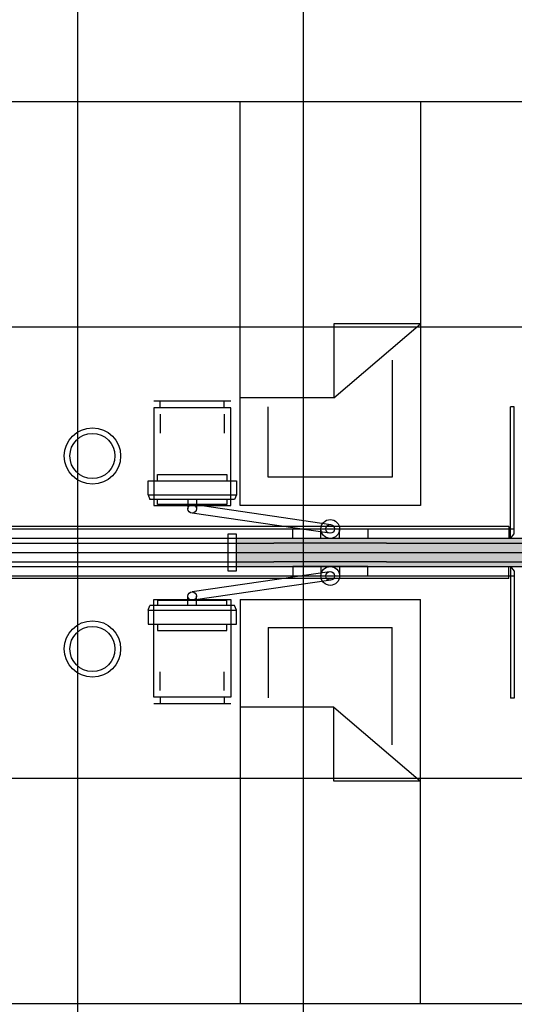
# Model space of a CAD drawing. Header units: millimetres. Extents: x 2502971067 to 2502991033, y 5626762590 to 5626807088.
# Tile 18 of 109: x 2502974741 to 2502977375, y 5626773606 to 5626778844. Entities that reach past the tile are written whole.
import ezdxf

# ---------------------------------------------------------------- set-up
doc = ezdxf.new("R2010")
doc.units = ezdxf.units.MM
for name, color, linetype in [('A_Fenster-Innen', 2, 'Continuous'), ('A_Raster', 253, 'Continuous'), ('A_Schraffur-Wand', 9, 'Continuous'), ('A_Wand', 7, 'Continuous'), ('I_Bett', 2, 'Continuous'), ('I_Bettenwandkanal', 2, 'Continuous'), ('I_Möbel', 2, 'Continuous')]:
    doc.layers.add(name, color=color, linetype=linetype)

msp = doc.modelspace()

# ---------------------------------------------------------------- hatches: boundary and pattern name
at = {"layer": 'A_Schraffur-Wand'}
h = msp.add_hatch(color=256, dxfattribs=at)
h.dxf.hatch_style = 1
h.paths.add_polyline_path([(2502977845, 5626775934.99946), (2502977845, 5626776084.99946), (2502975894.998, 5626776084.99946), (2502975894.998, 5626775934.99946)])

# ---------------------------------------------------------------- linework, layer by layer
at = {"layer": 'A_Fenster-Innen'}
for p, q in [((2502975894.998, 5626776107.99946), (2502975849.998, 5626776107.99946)), ((2502975849.998, 5626776107.99946), (2502975849.998, 5626775911.99946)), ((2502975894.998, 5626776084.99946), (2502975894.998, 5626776107.99946)), ((2502975894.998, 5626776084.99946), (2502974634.998, 5626776084.99946)), ((2502974634.998, 5626775934.99946), (2502975894.998, 5626775934.99946)), ((2502975849.998, 5626775911.99946), (2502975894.998, 5626775911.99946)), ((2502975894.998, 5626775911.99946), (2502975894.998, 5626775934.99946))]:
    msp.add_line(p, q, dxfattribs=at)
at = {"layer": 'A_Raster'}
for p, q in [((2502975050, 5626806160), (2502975050, 5626762660)), ((2502976250, 5626806160), (2502976250, 5626762660)), ((2502971300, 5626778410), (2502990800, 5626778410)), ((2502971300, 5626777210), (2502990800, 5626777210)), ((2502971300, 5626776010), (2502990800, 5626776010)), ((2502971300, 5626774810), (2502990800, 5626774810)), ((2502971300, 5626773610), (2502990800, 5626773610))]:
    msp.add_line(p, q, dxfattribs=at)
at = {"layer": 'A_Wand', "color": 2}
for p, q in [((2502974436.20447, 5626776059.99998), (2502976094.95768, 5626776059.99998)), ((2502976694.95768, 5626776059.99998), (2502977575, 5626776059.99998)), ((2502974436.20447, 5626775959.98839), (2502976094.95768, 5626775959.98839)), ((2502976694.95768, 5626775959.98839), (2502977575, 5626775959.98839))]:
    msp.add_line(p, q, dxfattribs=at)
at = {"layer": 'A_Wand'}
for p, q in [((2502977845, 5626776084.99946), (2502975894.998, 5626776084.99946)), ((2502975894.998, 5626775934.99946), (2502975894.998, 5626776084.99946)), ((2502975894.998, 5626775934.99946), (2502977845, 5626775934.99946))]:
    msp.add_line(p, q, dxfattribs=at)
at = {"layer": 'I_Bett'}
for p, q in [((2502975914.997837, 5626776260.001875), (2502975914.997837, 5626778410.001936)), ((2502975914.997837, 5626778410), (2502976874.997883, 5626778410)), ((2502976874.997883, 5626778410.001936), (2502976874.997883, 5626776260.001875)), ((2502976413.977497, 5626777226.999189), (2502976413.977497, 5626776833.468428)), ((2502976413.977497, 5626776833.468428), (2502976874.997883, 5626777226.999189)), ((2502976874.997883, 5626777226.999189), (2502976413.977497, 5626777226.999189)), ((2502976724.997883, 5626777033.218916), (2502976724.997883, 5626776410.001875)), ((2502976413.977497, 5626776833.468428), (2502975914.997837, 5626776833.468428)), ((2502975864.997837, 5626776815.001875), (2502975454.997807, 5626776815.001875)), ((2502975489.997822, 5626776780.001875), (2502975489.997822, 5626776815.001875)), ((2502975829.997837, 5626776780.001875), (2502975829.997837, 5626776815.001875)), ((2502976064.997837, 5626776410.001875), (2502976064.997837, 5626776784.008711)), ((2502975454.997807, 5626776780.001875), (2502975454.997807, 5626776260.001875)), ((2502975864.997837, 5626776780.001875), (2502975454.997807, 5626776780.001875)), ((2502975489.997822, 5626776745.001875), (2502975489.997822, 5626776645.001875)), ((2502975829.997837, 5626776745.001875), (2502975829.997837, 5626776645.001875)), ((2502975864.997837, 5626776260.001875), (2502975864.997837, 5626776780.001875)), ((2502976724.997883, 5626776410.001875), (2502976064.997837, 5626776410.001875)), ((2502975454.997807, 5626776260.001875), (2502975864.997837, 5626776260.001875)), ((2502976874.997883, 5626776260.001875), (2502975914.997837, 5626776260.001875)), ((2502975454.997885, 5626775239.999959), (2502975454.997885, 5626775759.999959)), ((2502975454.997885, 5626775759.999959), (2502975864.997915, 5626775759.999959)), ((2502975864.997915, 5626775759.999959), (2502975864.997915, 5626775239.999959)), ((2502975914.997915, 5626775759.999959), (2502975914.997915, 5626773609.999898)), ((2502975914.997915, 5626775759.999959), (2502976874.997961, 5626775759.999959)), ((2502976874.997961, 5626773609.999898), (2502976874.997961, 5626775759.999959)), ((2502976064.997915, 5626775610.00002), (2502976064.997915, 5626775235.993123)), ((2502976064.997915, 5626775610.00002), (2502976724.997961, 5626775610.00002)), ((2502976724.997961, 5626774986.782918), (2502976724.997961, 5626775610.00002)), ((2502975489.9979, 5626775275.00002), (2502975489.9979, 5626775374.999959)), ((2502975829.997915, 5626775275.00002), (2502975829.997915, 5626775374.999959)), ((2502975864.997915, 5626775239.999959), (2502975454.997885, 5626775239.999959)), ((2502975489.9979, 5626775239.999959), (2502975489.9979, 5626775204.999959)), ((2502975829.997915, 5626775239.999959), (2502975829.997915, 5626775204.999959)), ((2502975864.997915, 5626775204.999959), (2502975454.997885, 5626775204.999959)), ((2502976413.977575, 5626775186.533406), (2502975914.997915, 5626775186.533406)), ((2502976413.977575, 5626774793.002706), (2502976413.977575, 5626775186.533406)), ((2502976413.977575, 5626775186.533406), (2502976874.997961, 5626774793.002706)), ((2502976874.997961, 5626774793.002706), (2502976413.977575, 5626774793.002706)), ((2502975914.997915, 5626773609.999898), (2502976874.997961, 5626773609.999898))]:
    msp.add_line(p, q, dxfattribs=at)
for centre, radius in [((2502975128.696522, 5626776523.300581), 150.000006), ((2502975128.696522, 5626776523.300581), 120.000005), ((2502975128.6966, 5626775496.701314), 150.000006), ((2502975128.6966, 5626775496.701314), 120.000005)]:
    msp.add_circle(centre, radius, dxfattribs=at)
at = {"layer": 'I_Bettenwandkanal'}
for p, q in [((2502972970.006542, 5626776134.99946), (2502977374.999015, 5626776134.99946)), ((2502972970.006542, 5626775884.99946), (2502977374.999015, 5626775884.99946))]:
    msp.add_line(p, q, dxfattribs=at)
at = {"layer": 'I_Möbel'}
for p, q in [((2502977355, 5626776084.99896), (2502977355, 5626776784.99896)), ((2502977375, 5626776784.99883), (2502977355, 5626776784.99883)), ((2502977375, 5626776108.58096), (2502977375, 5626776784.99883)), ((2502975474.95768, 5626776391.94191), (2502975474.95768, 5626776425.06691)), ((2502975474.95768, 5626776425.06691), (2502975844.95768, 5626776425.06691)), ((2502975844.95768, 5626776425.06691), (2502975844.95768, 5626776391.94191)), ((2502975424.95768, 5626776316.94192), (2502975424.95768, 5626776391.94191)), ((2502975424.95768, 5626776391.94191), (2502975894.95768, 5626776391.94191)), ((2502975894.95768, 5626776391.94191), (2502975894.95768, 5626776316.94191)), ((2502975424.95768, 5626776316.94192), (2502975434.95768, 5626776291.94192)), ((2502975424.95768, 5626776316.94192), (2502975894.95768, 5626776316.94191)), ((2502975894.95768, 5626776316.94191), (2502975884.95768, 5626776291.94191)), ((2502975884.95768, 5626776291.94191), (2502975434.95768, 5626776291.94192)), ((2502975474.95768, 5626776265.06691), (2502975474.95768, 5626776291.94192)), ((2502975844.95768, 5626776265.06691), (2502975474.95768, 5626776265.06691)), ((2502975637.08155, 5626776291.94191), (2502975637.08155, 5626776241.94191)), ((2502976398.3454, 5626776157.87549), (2502975665.50365, 5626776264.39203)), ((2502975683.08268, 5626776291.94191), (2502975683.08268, 5626776241.94191)), ((2502975844.95768, 5626776291.94191), (2502975844.95768, 5626776265.06691)), ((2502976391.69939, 5626776112.28238), (2502975658.85764, 5626776218.79892)), ((2502977345, 5626776148.06539), (2502972970.00654, 5626776148.00339)), ((2502976194.95768, 5626776084.99998), (2502976194.95768, 5626776134.99998)), ((2502976194.95768, 5626776134.99998), (2502976594.95768, 5626776134.99998)), ((2502976344.95768, 5626776084.99998), (2502976344.95768, 5626776134.99998)), ((2502976444.95768, 5626776084.99998), (2502976444.95768, 5626776134.99998)), ((2502976594.95768, 5626776134.99998), (2502976594.95768, 5626776084.99998)), ((2502977345, 5626776148.06539), (2502977345, 5626776084.99896)), ((2502977355, 5626776084.99896), (2502977375, 5626776108.58096)), ((2502976694.95768, 5626776059.99998), (2502976094.95768, 5626776059.99998)), ((2502976594.95768, 5626776084.99998), (2502976194.95768, 5626776084.99998)), ((2502976694.95768, 5626775959.98839), (2502976094.95768, 5626775959.98839)), ((2502976391.69939, 5626775907.70599), (2502975658.85764, 5626775801.18945)), ((2502976594.95768, 5626775934.98839), (2502976194.95768, 5626775934.98839)), ((2502976194.95768, 5626775934.98839), (2502976194.95768, 5626775884.98839)), ((2502976344.95768, 5626775934.98839), (2502976344.95768, 5626775884.98839)), ((2502976444.95768, 5626775934.98839), (2502976444.95768, 5626775884.98839)), ((2502976594.95768, 5626775884.98839), (2502976594.95768, 5626775934.98839)), ((2502977345, 5626775871.92298), (2502977345, 5626775934.98987)), ((2502977355, 5626775934.98987), (2502977375, 5626775911.40787)), ((2502977355, 5626775934.98987), (2502977355, 5626775235.00349)), ((2502977375, 5626775911.40787), (2502977375, 5626775235.00362)), ((2502977345, 5626775871.92298), (2502972970.00654, 5626775871.98517)), ((2502976398.3454, 5626775862.11288), (2502975665.50365, 5626775755.59634)), ((2502976194.95768, 5626775884.98839), (2502976594.95768, 5626775884.98839)), ((2502975474.95768, 5626775754.92146), (2502975474.95768, 5626775728.04645)), ((2502975844.95768, 5626775754.92146), (2502975474.95768, 5626775754.92146)), ((2502975637.08155, 5626775728.04646), (2502975637.08155, 5626775778.04646)), ((2502975683.08268, 5626775728.04646), (2502975683.08268, 5626775778.04646)), ((2502975844.95768, 5626775728.04646), (2502975844.95768, 5626775754.92146)), ((2502975424.95768, 5626775703.04645), (2502975434.95768, 5626775728.04645)), ((2502975424.95768, 5626775703.04645), (2502975894.95768, 5626775703.04646)), ((2502975424.95768, 5626775703.04645), (2502975424.95768, 5626775628.04646)), ((2502975884.95768, 5626775728.04646), (2502975434.95768, 5626775728.04645)), ((2502975894.95768, 5626775703.04646), (2502975884.95768, 5626775728.04646)), ((2502975894.95768, 5626775628.04646), (2502975894.95768, 5626775703.04646)), ((2502975424.95768, 5626775628.04646), (2502975894.95768, 5626775628.04646)), ((2502975474.95768, 5626775628.04646), (2502975474.95768, 5626775594.92146)), ((2502975474.95768, 5626775594.92146), (2502975844.95768, 5626775594.92146)), ((2502975844.95768, 5626775594.92146), (2502975844.95768, 5626775628.04646)), ((2502977375, 5626775235.00362), (2502977355, 5626775235.00362))]:
    msp.add_line(p, q, dxfattribs=at)
for centre, radius in [((2502975659.95768, 5626776241.94191), 23.125), ((2502976394.95768, 5626776134.99998), 50), ((2502976394.95768, 5626776134.99998), 23.125), ((2502976394.95768, 5626775884.98839), 50), ((2502976394.95768, 5626775884.98839), 23.125), ((2502975659.95768, 5626775778.04646), 23.125)]:
    msp.add_circle(centre, radius, dxfattribs=at)

doc.saveas('drawing.dxf')
